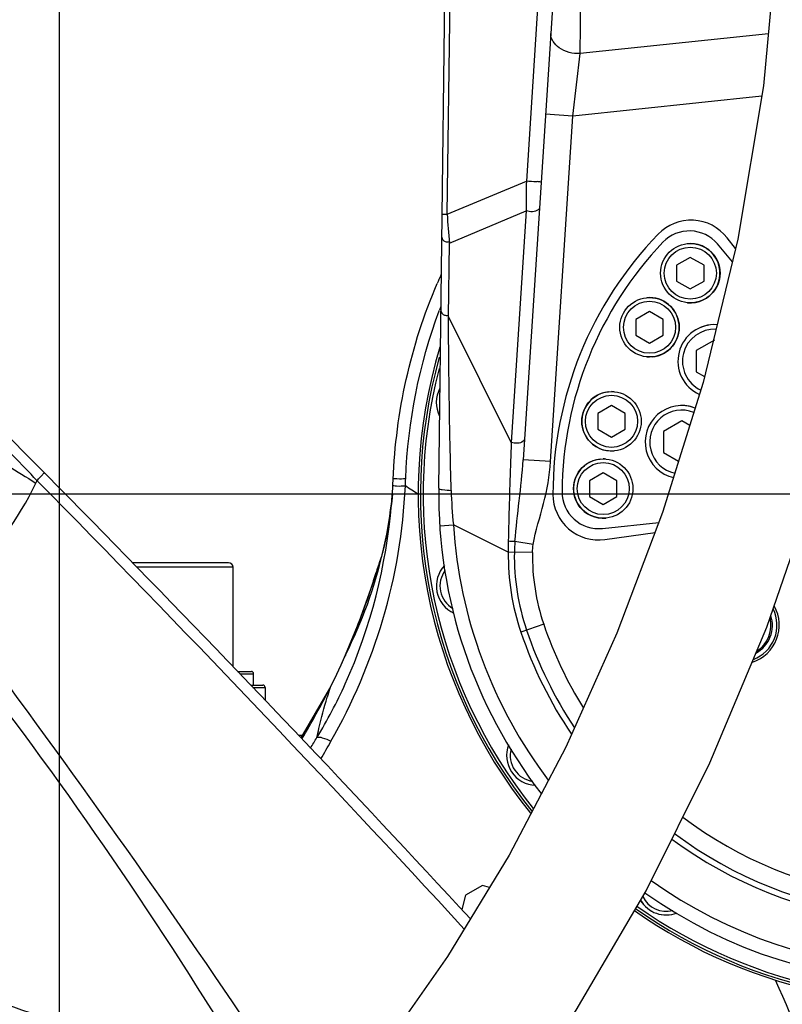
# Model space of a CAD drawing. Header units: millimetres. Extents: x 0 to 11890, y 0 to 8410.
# Tile 81 of 104: x 5929 to 6096, y 4962 to 5178. Entities that reach past the tile are written whole.
import ezdxf

# ---------------------------------------------------------------- set-up
doc = ezdxf.new("R2010")
doc.units = ezdxf.units.MM
doc.header["$LTSCALE"] = 653.95
doc.linetypes.add('CENTER', pattern=[0.6, 0.375, -0.075, 0.075, -0.075])
doc.layers.get('0').update_dxf_attribs({"linetype": 'CONTINUOUS'})
for name, color, linetype in [('304102000231DXF_CONTINUOUS_LINE', 7, 'CONTINUOUS'), ('304103000010DXF_CONTINUOUS_LINE', 7, 'CONTINUOUS'), ('304103000184DXF_CONTINUOUS_LINE', 7, 'CONTINUOUS'), ('304104000730DXF_CONTINUOUS_LINE', 7, 'CONTINUOUS'), ('304105000170_DXF_AXIS', 7, 'CONTINUOUS'), ('304105000170DXF_CONTINUOUS_LINE', 7, 'CONTINUOUS'), ('304301000074DXF_CONTINUOUS_LINE', 7, 'CONTINUOUS'), ('304304000121DXF_CONTINUOUS_LINE', 7, 'CONTINUOUS'), ('501023000011DXF_CONTINUOUS_LINE', 7, 'CONTINUOUS'), ('501023000128DXF_CONTINUOUS_LINE', 7, 'CONTINUOUS'), ('604006000004DXF_CONTINUOUS_LINE', 7, 'CONTINUOUS'), ('604006000005DXF_CONTINUOUS_LINE', 7, 'CONTINUOUS'), ('604007000001DXF_CONTINUOUS_LINE', 7, 'CONTINUOUS'), ('626001000001DXF_CONTINUOUS_LINE', 7, 'CONTINUOUS'), ('RB30-1-B-JSZL_DXF_DIMENSION', 7, 'CONTINUOUS'), ('RB30-1-BXIANDXF_CONTINUOUS_LINE', 7, 'CONTINUOUS')]:
    doc.layers.add(name, color=color, linetype=linetype)
doc.styles.get("Standard").update_dxf_attribs({"font": 'txt', "width": 0.7})
doc.dimstyles.new('DIMSTYLE_10', dxfattribs={"dimtxt": 70, "dimasz": 50, "dimexe": 1.5, "dimexo": 0, "dimgap": 1.75, "dimtad": 1, "dimdsep": 46, "dimtxsty": 'Standard', "dimblk": '_FILLED', "dimblk1": '_FILLED', "dimblk2": '_FILLED', "dimcen": 0.09, "dimclrt": 5, "dimazin": 2, "dimtp": 1.2, "dimtm": 1.2, "dimtfac": 1, "dimtofl": 0, "dimtmove": 0, "dimatfit": 3, "dimldrblk": '_FILLED', "dimfxl": 0, "dimtolj": 1, "dimarcsym": 0})
doc.dimstyles.new('DIMSTYLE_13', dxfattribs={"dimtxt": 70, "dimasz": 50, "dimexe": 1.5, "dimexo": 0, "dimgap": 1.75, "dimtad": 1, "dimdec": 1, "dimdsep": 46, "dimtxsty": 'Standard', "dimblk": '_FILLED', "dimblk1": '_FILLED', "dimblk2": '_FILLED', "dimcen": 0.09, "dimclrt": 5, "dimazin": 2, "dimtp": 1.2, "dimtm": 1.2, "dimtfac": 1, "dimtdec": 1, "dimtofl": 0, "dimtmove": 0, "dimatfit": 3, "dimldrblk": '_FILLED', "dimfxl": 0, "dimtolj": 1, "dimarcsym": 0})
doc.dimstyles.new('DIMSTYLE_3', dxfattribs={"dimtxt": 70, "dimasz": 50, "dimexe": 1.5, "dimexo": 0, "dimgap": 1.75, "dimtad": 0, "dimtih": 1, "dimtoh": 1, "dimdec": 1, "dimdsep": 46, "dimtxsty": 'Standard', "dimblk": '_FILLED', "dimblk1": '_FILLED', "dimblk2": '_FILLED', "dimcen": 0.09, "dimclrt": 5, "dimazin": 2, "dimtp": 0.8, "dimtm": 0.8, "dimtfac": 1, "dimtdec": 1, "dimtofl": 0, "dimtmove": 0, "dimatfit": 3, "dimldrblk": '_FILLED', "dimfxl": 0, "dimtolj": 1, "dimarcsym": 0})
doc.dimstyles.new('DIMSTYLE_4', dxfattribs={"dimtxt": 70, "dimasz": 50, "dimexe": 1.5, "dimexo": 0, "dimgap": 1.75, "dimtad": 0, "dimtih": 1, "dimtoh": 1, "dimdsep": 46, "dimtxsty": 'Standard', "dimblk": '_FILLED', "dimblk1": '_FILLED', "dimblk2": '_FILLED', "dimcen": 0.09, "dimclrt": 5, "dimazin": 2, "dimtp": 0.1, "dimtm": 0.1, "dimtfac": 1, "dimtofl": 0, "dimtmove": 0, "dimatfit": 3, "dimldrblk": '_FILLED', "dimfxl": 0, "dimtolj": 1, "dimarcsym": 0})
doc.dimstyles.new('DIMSTYLE_5', dxfattribs={"dimtxt": 70, "dimasz": 50, "dimexe": 1.5, "dimexo": 0, "dimgap": 1.75, "dimtad": 0, "dimtih": 1, "dimtoh": 1, "dimdsep": 46, "dimtxsty": 'Standard', "dimblk": '_FILLED', "dimblk1": '_FILLED', "dimblk2": '_FILLED', "dimcen": 0.09, "dimclrt": 5, "dimazin": 2, "dimtp": 1.2, "dimtm": 1.2, "dimtfac": 1, "dimtofl": 0, "dimtmove": 0, "dimatfit": 3, "dimldrblk": '_FILLED', "dimfxl": 0, "dimtolj": 1, "dimarcsym": 0})
doc.dimstyles.new('DIMSTYLE_8', dxfattribs={"dimtxt": 70, "dimasz": 50, "dimexe": 1.5, "dimexo": 0, "dimgap": 1.75, "dimtad": 1, "dimdsep": 46, "dimtxsty": 'Standard', "dimblk": '_FILLED', "dimblk1": '_FILLED', "dimblk2": '_FILLED', "dimcen": 0.09, "dimclrt": 5, "dimazin": 2, "dimtp": 0.8, "dimtm": 0.8, "dimtfac": 1, "dimtofl": 0, "dimtmove": 0, "dimatfit": 3, "dimldrblk": '_FILLED', "dimfxl": 0, "dimtolj": 1, "dimarcsym": 0})
doc.dimstyles.new('DIMSTYLE_9', dxfattribs={"dimtxt": 70, "dimasz": 50, "dimexe": 1.5, "dimexo": 0, "dimgap": 1.75, "dimtad": 1, "dimdsep": 46, "dimtxsty": 'Standard', "dimblk": '_FILLED', "dimblk1": '_FILLED', "dimblk2": '_FILLED', "dimcen": 0.09, "dimclrt": 5, "dimazin": 2, "dimtp": 0.5, "dimtm": 0.5, "dimtfac": 1, "dimtofl": 0, "dimtmove": 0, "dimatfit": 3, "dimldrblk": '_FILLED', "dimfxl": 0, "dimtolj": 1, "dimarcsym": 0})

# ---------------------------------------------------------------- blocks, each defined once
blk = doc.blocks.new('*D7')
at = {"layer": 'RB30-1-B-JSZL_DXF_DIMENSION', "color": 2, "linetype": 'Continuous'}
for p, q in [((6443.71, 5136.71), (6443.71, 4418)), ((6443.71, 4418), (6294.34, 4171.7)), ((6294.34, 4171.7), (6294.34, 3948.47))]:
    blk.add_line(p, q, dxfattribs=at)
blk = doc.blocks.new('_FILLED')
at = {"color": 0, "linetype": 'ByBlock'}
blk.add_solid([(0, 0), (-1, 0.17), (-1, -0.17)], dxfattribs=at)
blk = doc.blocks.new('*D9')
at = {"layer": 'RB30-1-B-JSZL_DXF_DIMENSION', "color": 2, "linetype": 'Continuous'}
blk.add_line((6469.75, 5733.13), (6469.75, 6434.96), dxfattribs=at)
blk = doc.blocks.new('*D10')
at = {"layer": 'RB30-1-B-JSZL_DXF_DIMENSION', "color": 2, "linetype": 'Continuous'}
blk.add_line((5937.98, 4804.16), (5937.98, 6434.96), dxfattribs=at)
blk = doc.blocks.new('*D11')
at = {"layer": 'RB30-1-B-JSZL_DXF_DIMENSION', "color": 2, "linetype": 'Continuous'}
blk.add_line((7762.98, 4950.16), (7762.98, 6434.96), dxfattribs=at)
blk = doc.blocks.new('*D18')
at = {"layer": 'RB30-1-B-JSZL_DXF_DIMENSION', "color": 2, "linetype": 'Continuous'}
for p, q in [((6024.13, 5074.16), (5526.73, 5074.16)), ((5541.73, 5074.16), (5541.73, 4846.66)), ((5541.73, 4619.16), (5541.73, 4846.66)), ((5759.44, 4619.16), (5526.73, 4619.16))]:
    blk.add_line(p, q, dxfattribs=at)
at = {"layer": 'RB30-1-B-JSZL_DXF_DIMENSION', "color": 2, "linetype": 'Continuous', "xscale": 50, "yscale": 50, "zscale": 50}
for p, rotation in [((5541.73, 5074.16), 90), ((5541.73, 4619.16), 270)]:
    blk.add_blockref('_FILLED', p, dxfattribs=dict(at, rotation=rotation))
blk = doc.blocks.new('*D19')
at = {"layer": 'RB30-1-B-JSZL_DXF_DIMENSION', "color": 2, "linetype": 'Continuous'}
for p, q in [((6081.98, 5804.16), (5526.73, 5804.16)), ((5541.73, 5804.16), (5541.73, 5439.16)), ((5541.73, 5074.16), (5541.73, 5439.16)), ((6127.98, 5074.16), (5526.73, 5074.16))]:
    blk.add_line(p, q, dxfattribs=at)
at = {"layer": 'RB30-1-B-JSZL_DXF_DIMENSION', "color": 2, "linetype": 'Continuous', "xscale": 50, "yscale": 50, "zscale": 50}
for p, rotation in [((5541.73, 5804.16), 90), ((5541.73, 5074.16), 270)]:
    blk.add_blockref('_FILLED', p, dxfattribs=dict(at, rotation=rotation))
blk = doc.blocks.new('*D20')
at = {"layer": 'RB30-1-B-JSZL_DXF_DIMENSION', "color": 2, "linetype": 'Continuous'}
for p, q in [((5937.98, 4804.16), (5937.98, 6076.14)), ((6127.98, 5850.16), (6127.98, 6076.14)), ((6032.98, 6061.14), (5735.66, 6061.14)), ((5937.98, 6061.14), (6032.98, 6061.14)), ((6127.98, 6061.14), (6032.98, 6061.14))]:
    blk.add_line(p, q, dxfattribs=at)
at = {"layer": 'RB30-1-B-JSZL_DXF_DIMENSION', "color": 2, "linetype": 'Continuous', "xscale": 50, "yscale": 50, "zscale": 50, "rotation": 180}
blk.add_blockref('_FILLED', (5937.98, 6061.14), dxfattribs=at)
at = {"layer": 'RB30-1-B-JSZL_DXF_DIMENSION', "color": 2, "linetype": 'Continuous', "xscale": 50, "yscale": 50, "zscale": 50}
blk.add_blockref('_FILLED', (6127.98, 6061.14), dxfattribs=at)
blk = doc.blocks.new('*D24')
at = {"layer": 'RB30-1-B-JSZL_DXF_DIMENSION', "color": 2, "linetype": 'Continuous'}
for p, q in [((7104.19, 5958.16), (5344.32, 5958.16)), ((5359.32, 5958.16), (5359.32, 5288.66)), ((5359.32, 4619.16), (5359.32, 5288.66)), ((5759.44, 4619.16), (5344.32, 4619.16))]:
    blk.add_line(p, q, dxfattribs=at)
at = {"layer": 'RB30-1-B-JSZL_DXF_DIMENSION', "color": 2, "linetype": 'Continuous', "xscale": 50, "yscale": 50, "zscale": 50}
for p, rotation in [((5359.32, 5958.16), 90), ((5359.32, 4619.16), 270)]:
    blk.add_blockref('_FILLED', p, dxfattribs=dict(at, rotation=rotation))
blk = doc.blocks.new('*D30')
at = {"layer": 'RB30-1-B-JSZL_DXF_DIMENSION', "color": 2, "linetype": 'Continuous'}
for p, q in [((5937.98, 4804.16), (5937.98, 6228.31)), ((7130.19, 5924.16), (7130.19, 6228.31)), ((5937.98, 6213.31), (6534.09, 6213.31)), ((7130.19, 6213.31), (6534.09, 6213.31))]:
    blk.add_line(p, q, dxfattribs=at)
at = {"layer": 'RB30-1-B-JSZL_DXF_DIMENSION', "color": 2, "linetype": 'Continuous', "xscale": 50, "yscale": 50, "zscale": 50, "rotation": 180}
blk.add_blockref('_FILLED', (5937.98, 6213.31), dxfattribs=at)
at = {"layer": 'RB30-1-B-JSZL_DXF_DIMENSION', "color": 2, "linetype": 'Continuous', "xscale": 50, "yscale": 50, "zscale": 50}
blk.add_blockref('_FILLED', (7130.19, 6213.31), dxfattribs=at)

msp = doc.modelspace()

# ---------------------------------------------------------------- linework, layer by layer
at = {"layer": '304102000231DXF_CONTINUOUS_LINE', "color": 7, "linetype": 'Continuous'}
for p, q in [((6020.988, 5075.493), (6027.692, 5614.12)), ((6048.634, 5223.019), (6039.462, 5081.691)), ((6085.946, 5127.964), (6084.081, 5130.351)), ((6057.371, 5064.24), (6068.346, 5065.783))]:
    msp.add_line(p, q, dxfattribs=at)
at = {"layer": '304102000231DXF_CONTINUOUS_LINE', "color": 9, "linetype": 'Continuous'}
for p, q in [((6022.861, 5135.495), (6027.655, 5520.645)), ((6045.389, 5223.164), (6040.171, 5142.752)), ((6051.931, 5170.672), (6052.131, 5184.422)), ((6093.131, 5175.002), (6051.931, 5170.672)), ((6050.362, 5156.997), (6051.931, 5170.672)), ((6091.714, 5161.344), (6050.362, 5156.997)), ((6050.362, 5156.998), (6044.375, 5157.387)), ((6045.45, 5081.302), (6050.362, 5156.997)), ((6022.861, 5135.495), (6040.171, 5142.752)), ((6021.735, 5135.509), (6022.861, 5135.495)), ((6023.32, 5129.179), (6040.151, 5136.236)), ((6040.151, 5136.236), (6036.859, 5085.515)), ((6023.119, 5113.075), (6023.32, 5129.179)), ((6036.859, 5085.515), (6023.119, 5113.075)), ((6045.45, 5081.302), (6039.462, 5081.691)), ((6021.202, 5067.272), (6024.195, 5067.465)), ((6036.21, 5061.488), (6024.195, 5067.466)), ((6041.664, 5063.138), (6037.651, 5063.818)), ((6041.501, 5061.406), (6036.21, 5061.488)), ((6043.969, 5045.678), (6038.958, 5043.978))]:
    msp.add_line(p, q, dxfattribs=at)
for centre, radius, start, end in [((6217.072, 5138.962), 176.942, 178.77257, 180.88273), ((6131.01, 5140.181), 108.251, 182.4809, 185.83297), ((6127.979, 5074.164), 104, 234.42913, 8.67396), ((6120.326, 5077.432), 96.646, 181.43688, 185.91899), ((6127.979, 5074.164), 104, 183.69267, 217.02847), ((6085.236, 5062.682), 49.04, 178.62184, 181.39554), ((6071.818, 5060.925), 34.289, 175.16014, 179.09314), ((6088.204, 5060.677), 52, 179.10578, 198.73068), ((6088.204, 5060.677), 50.677, 179.1058, 198.73068), ((6088.204, 5060.677), 46.709, 179.10578, 198.73068), ((6127.979, 5074.164), 94, 233.45273, 351.09453), ((6127.979, 5074.164), 92.677, 233.30969, 351.09453), ((6127.979, 5074.164), 88.708, 232.84807, 351.09453), ((6127.979, 5074.164), 92.677, 198.73068, 213.51624), ((6127.979, 5074.164), 88.708, 198.73068, 211.87476), ((6127.979, 5074.164), 94, 198.73068, 214.00587)]:
    msp.add_arc(centre, radius, start, end, dxfattribs=at)
at = {"layer": '304102000231DXF_CONTINUOUS_LINE', "color": 7, "linetype": 'Continuous'}
for centre, radius, start, end in [((6076.201, 5124.194), 10, 38, 135.98356), ((6127.979, 5074.164), 82, 135.98356, 180.01644), ((6127.979, 5074.164), 107, 234.66933, 14.07497), ((6127.979, 5074.164), 107, 179.28826, 217.79363), ((6055.979, 5074.143), 10, 180.01644, 278), ((6087.022, 5045.485), 8.5, 288.2497, 29.01284)]:
    msp.add_arc(centre, radius, start, end, dxfattribs=at)
at = {"layer": '304102000231DXF_CONTINUOUS_LINE', "color": 9, "linetype": 'Continuous'}
for points, knots in [([(6051.931, 5170.671), (6050.338, 5170.654), (6047.452, 5171.183), (6045.445, 5173.872), (6045.522, 5175.068)], [0, 0, 0, 0, 0.5707217, 1, 1, 1, 1]), ([(6043.416, 5142.607), (6043.409, 5142.502), (6042.812, 5142.682), (6041.973, 5142.512), (6040.872, 5142.683), (6040.171, 5142.752)], [0, 0, 0, 0, 0.0974503, 0.3494724, 1, 1, 1, 1]), ([(6043.048, 5136.946), (6043.037, 5136.769), (6042.283, 5135.866), (6040.991, 5135.984), (6040.151, 5136.236)], [0, 0, 0, 0, 0.1682264, 1, 1, 1, 1]), ([(6021.672, 5130.477), (6021.667, 5130.071), (6022.259, 5129.386), (6022.951, 5129.439), (6023.218, 5129.458)], [0, 0, 0, 0, 0.6027537, 1, 1, 1, 1]), ([(6021.472, 5114.373), (6021.467, 5113.967), (6022.059, 5113.282), (6022.751, 5113.335), (6023.018, 5113.354)], [0, 0, 0, 0, 0.6027516, 1, 1, 1, 1]), ([(6023.71, 5075.008), (6023.628, 5078.325), (6023.323, 5091.012), (6023.173, 5103.702), (6023.119, 5113.075)], [0, 0, 0, 0, 0.2614185, 1, 1, 1, 1]), ([(6036.859, 5085.515), (6036.79, 5083.801), (6036.509, 5076.586), (6036.343, 5069.366), (6036.21, 5063.862)], [0, 0, 0, 0, 0.237513, 1, 1, 1, 1]), ([(6039.757, 5086.225), (6039.745, 5086.048), (6038.992, 5085.145), (6037.699, 5085.263), (6036.859, 5085.515)], [0, 0, 0, 0, 0.1682264, 1, 1, 1, 1]), ([(6041.664, 5063.138), (6042.181, 5066.192), (6044.147, 5072.084), (6045.249, 5078.215), (6045.45, 5081.302)], [0, 0, 0, 0, 0.5002501, 1, 1, 1, 1]), ([(6020.988, 5075.495), (6020.984, 5075.215), (6022.397, 5075.171), (6023.061, 5075.025), (6023.71, 5075.008)], [0, 0, 0, 0, 0.3017425, 1, 1, 1, 1])]:
    msp.add_open_spline(points, degree=3, knots=knots, dxfattribs=at)
for points in [[(6037.651, 5063.818), (6038.169, 5069.783), (6039.075, 5075.715), (6039.462, 5081.691)], [(6037.651, 5063.818), (6037.17, 5063.808), (6036.689, 5063.829), (6036.21, 5063.862)], [(6041.501, 5061.406), (6041.51, 5061.986), (6041.568, 5062.566), (6041.664, 5063.138)]]:
    msp.add_open_spline(points, degree=3, dxfattribs=at)
at = {"layer": '304103000010DXF_CONTINUOUS_LINE', "color": 7, "linetype": 'Continuous'}
for p, q in [((6021.418, 5122.036), (6021.54, 5122.307)), ((6021.446, 5122.023), (6021.57, 5122.294)), ((6010.832, 5074.292), (6010.928, 5075.856)), ((6010.828, 5074.221), (6010.832, 5074.292)), ((6010.623, 5072.052), (6010.626, 5072.076)), ((6008.743, 5061.483), (6008.686, 5061.306)), ((6008.742, 5061.481), (6008.687, 5061.305)), ((6008.531, 5060.868), (6008.366, 5060.271)), ((6003.497, 5046.16), (6000.525, 5038.883)), ((5998.085, 5033.609), (5997.109, 5031.653)), ((5997.109, 5031.653), (5990.785, 5020.834))]:
    msp.add_line(p, q, dxfattribs=at)
at = {"layer": '304103000010DXF_CONTINUOUS_LINE', "color": 9, "linetype": 'Continuous'}
for p, q in [((6021.098, 5114.328), (6021.162, 5114.498)), ((6021.098, 5114.328), (6021.166, 5114.496)), ((6010.816, 5074.076), (6010.828, 5074.221)), ((6010.818, 5074.076), (6010.828, 5074.22)), ((6008.4, 5060.391), (6008.116, 5059.494)), ((6003.597, 5046.439), (6003.426, 5045.985)), ((6003.613, 5046.433), (6003.44, 5045.979)), ((6000.616, 5039.039), (6000.525, 5038.883)), ((6000.616, 5039.037), (6000.543, 5038.875)), ((6000.616, 5039.037), (6000.545, 5038.874)), ((5997.235, 5031.834), (5997.109, 5031.653)), ((5997.236, 5031.835), (5997.129, 5031.642)), ((5997.236, 5031.835), (5997.136, 5031.64)), ((5997.167, 5031.628), (5997.236, 5031.835))]:
    msp.add_line(p, q, dxfattribs=at)
at = {"layer": '304103000010DXF_CONTINUOUS_LINE', "color": 7, "linetype": 'Continuous'}
for points in [[(6010.832, 5074.291), (6010.762, 5073.385), (6010.626, 5072.076)], [(6010.623, 5072.052), (6010.522, 5071.231), (6010.002, 5067.723), (6009.455, 5064.805), (6008.941, 5062.492), (6008.531, 5060.868)], [(6008.444, 5060.554), (6006.833, 5055.548), (6003.497, 5046.16)], [(6000.525, 5038.883), (5999.565, 5036.739), (5998.085, 5033.609)]]:
    msp.add_lwpolyline(points, dxfattribs=at)
for centre, radius, start, end in [((6129.705, 5073.211), 118.786, 155.73009, 156.63512), ((6127.979, 5074.164), 111.5, 163.20229, 218.77688), ((5885.599, 5082.708), 125.516, 356.87038, 357.58861), ((6127.979, 5074.164), 111.5, 234.85845, 331.30222)]:
    msp.add_arc(centre, radius, start, end, dxfattribs=at)
at = {"layer": '304103000010DXF_CONTINUOUS_LINE', "color": 9, "linetype": 'Continuous'}
for centre, radius, start, end in [((6127.337, 5074.283), 113.535, 158.8297, 159.25548), ((5886.346, 5082.828), 127.515, 356.92598, 357.65017), ((5949.346, 4976.253), 118.685, 55.55305, 57.17751), ((5886.114, 5082.683), 125, 355.1302, 356.05129), ((5913.862, 5083.556), 97.442, 346.91317, 353.21997), ((5910.694, 5084.415), 100.723, 333.2228, 346.84539), ((5679.953, 5163.813), 344.346, 341.93081, 342.36513), ((5718.158, 5151.364), 304.163, 341.58246, 341.92799), ((5849.01, 5104.764), 165.241, 336.56243, 339.16015), ((5875.421, 5093.39), 136.484, 333.1915, 336.45719), ((5816.472, 5123.685), 202.761, 329.4315, 333.00209), ((6047.486, 5014.887), 53.031, 161.59789, 163.78289), ((5791.365, 5144.775), 237.798, 327.94998, 328.59431), ((5710.19, 5181.97), 329.704, 329.81401, 330.58775)]:
    msp.add_arc(centre, radius, start, end, dxfattribs=at)
at = {"layer": '304103000010DXF_CONTINUOUS_LINE', "color": 7, "linetype": 'Continuous'}
msp.add_open_spline([(6011.004, 5077.427), (6011.619, 5092.069), (6014.848, 5106.866), (6020.66, 5120.319)], degree=3, dxfattribs=at)
at = {"layer": '304103000010DXF_CONTINUOUS_LINE', "color": 9, "linetype": 'Continuous'}
for points in [[(6013.754, 5077.6), (6014.266, 5090.074), (6016.695, 5102.645), (6021.098, 5114.328)], [(6006.742, 5055.267), (6005.754, 5052.303), (6004.719, 5049.354), (6003.613, 5046.433)], [(6117.232, 4908.385), (6110.767, 4928.546), (6103.349, 4948.447), (6094.666, 4967.757)]]:
    msp.add_open_spline(points, degree=3, dxfattribs=at)
for points, knots in [([(6011.004, 5077.427), (6010.986, 5077.694), (6012.506, 5077.455), (6013.1, 5077.622), (6013.754, 5077.6)], [0, 0, 0, 0, 0.2899378, 1, 1, 1, 1]), ([(5997.398, 5020.056), (6002.142, 5028.471), (6009.985, 5046.593), (6013.209, 5066.106), (6013.678, 5075.99)], [0, 0, 0, 0, 0.4939931, 1, 1, 1, 1]), ([(6010.928, 5075.856), (6010.928, 5076.124), (6012.413, 5075.857), (6013.026, 5076.02), (6013.678, 5075.99)], [0, 0, 0, 0, 0.2916713, 1, 1, 1, 1]), ([(5994.325, 5020.859), (5996.631, 5024.651), (6005.014, 5040.62), (6009.511, 5058.55), (6010.663, 5072.072)], [0, 0, 0, 0, 0.2464104, 1, 1, 1, 1]), ([(5994.325, 5020.859), (5994.457, 5021.534), (5995.073, 5024.511), (5995.907, 5027.439), (5996.565, 5029.698)], [0, 0, 0, 0, 0.2259696, 1, 1, 1, 1]), ([(5994.325, 5020.859), (5994.654, 5021.076), (5995.873, 5020.77), (5996.799, 5020.383), (5997.398, 5020.056)], [0, 0, 0, 0, 0.3656546, 1, 1, 1, 1])]:
    msp.add_open_spline(points, degree=3, knots=knots, dxfattribs=at)
at = {"layer": '304103000184DXF_CONTINUOUS_LINE', "color": 7, "linetype": 'Continuous'}
msp.add_arc((3088.225, 2268.576), 4000, 42.698832, 45.936346, dxfattribs=at)
at = {"layer": '304103000184DXF_CONTINUOUS_LINE', "color": 9, "linetype": 'Continuous'}
for centre, radius, start, end in [((2907.59, 2135.197), 4220.041, 44.198558, 44.402859), ((6302.692, 5678.493), 706.451, 237.23841, 238.425962), ((5769.421, 5153.073), 180.376, 334.92245, 335.12038), ((3075.869, 2263.687), 4009.901, 42.620251, 44.558584), ((4224.824, 3775.804), 2115.526, 33.586187, 36.522145), ((5185.463, 4470.898), 926.261, 30.650265, 37.332225)]:
    msp.add_arc(centre, radius, start, end, dxfattribs=at)
msp.add_open_spline([(5933.057, 5077.186), (5933.276, 5077.405), (5933.647, 5077.798), (5934.223, 5078.33), (5934.4, 5078.649), (5934.696, 5078.843), (5934.656, 5078.884)], degree=3, knots=[0, 0, 0, 0, 0.3975834, 0.7185099, 0.9269033, 1, 1, 1, 1], dxfattribs=at)
for points in [[(5917.408, 5055.135), (5923.502, 5061.496), (5929.062, 5068.642), (5932.794, 5076.621)], [(5918.863, 4964.998), (5928.494, 4961.656), (5938.129, 4958.324), (5947.765, 4954.999)]]:
    msp.add_open_spline(points, degree=3, dxfattribs=at)
at = {"layer": '304104000730DXF_CONTINUOUS_LINE', "color": 7, "linetype": 'Continuous'}
for p, q in [((6030.543, 4988.462), (6026.869, 4986.34)), ((6032.107, 4988.043), (6030.543, 4988.462)), ((6026.869, 4986.34), (6026.025, 4983.191))]:
    msp.add_line(p, q, dxfattribs=at)
at = {"layer": '304105000170_DXF_AXIS', "color": 7, "linetype": 'CENTER'}
msp.add_line((6127.979, 5074.164), (6024.132, 5074.164), dxfattribs=at)
at = {"layer": '304105000170DXF_CONTINUOUS_LINE', "color": 7, "linetype": 'Continuous'}
for p, q in [((6085.251, 5125.086), (6081.985, 5128.977)), ((6056.817, 5066.684), (6069.18, 5067.984))]:
    msp.add_line(p, q, dxfattribs=at)
for centre, radius, start, end in [((6075.857, 5123.835), 8, 40, 136.37937), ((6127.979, 5074.164), 80, 136.37937, 179.62063), ((6055.981, 5074.64), 8, 179.62063, 276)]:
    msp.add_arc(centre, radius, start, end, dxfattribs=at)
at = {"layer": '304301000074DXF_CONTINUOUS_LINE', "color": 7, "linetype": 'Continuous'}
for radius, start, end in [(111, 164.321, 218.70341), (110.4, 165.5686, 218.56658), (111, 234.85307, 331.24111), (110.4, 234.82545, 331.06965)]:
    msp.add_arc((6127.979, 5074.164), radius, start, end, dxfattribs=at)
at = {"layer": '304304000121DXF_CONTINUOUS_LINE', "color": 7, "linetype": 'Continuous'}
for p, q in [((5974.979, 5059.164), (5953.976, 5059.164)), ((5975.979, 5036.392), (5975.979, 5058.164)), ((5976.971, 5035.364), (5979.979, 5035.364)), ((5980.479, 5032.364), (5980.479, 5034.864)), ((5979.833, 5032.364), (5982.479, 5032.364)), ((5982.979, 5031.864), (5982.979, 5029.051)), ((5990.281, 5021.364), (5991.159, 5021.364))]:
    msp.add_line(p, q, dxfattribs=at)
at = {"layer": '304304000121DXF_CONTINUOUS_LINE', "color": 9, "linetype": 'Continuous'}
for p, q in [((5975.979, 5058.164), (5954.956, 5058.164)), ((5977.453, 5034.864), (5980.479, 5034.864)), ((5979.979, 5032.364), (5979.979, 5032.209)), ((5980.308, 5031.864), (5982.979, 5031.864))]:
    msp.add_line(p, q, dxfattribs=at)
at = {"layer": '304304000121DXF_CONTINUOUS_LINE', "color": 7, "linetype": 'Continuous'}
for centre, radius in [((5974.979, 5058.164), 1), ((5979.979, 5034.864), 0.5), ((5982.479, 5031.864), 0.5)]:
    msp.add_arc(centre, radius, 0, 90, dxfattribs=at)
at = {"layer": '501023000011DXF_CONTINUOUS_LINE', "color": 7, "linetype": 'Continuous'}
for p, q in [((6076.053, 5126.05), (6073.053, 5124.318)), ((6073.053, 5124.318), (6073.053, 5120.853)), ((6079.053, 5124.318), (6076.053, 5126.05)), ((6079.053, 5120.853), (6079.053, 5124.318)), ((6073.053, 5120.853), (6076.053, 5119.121)), ((6076.053, 5119.121), (6079.053, 5120.853)), ((6067.121, 5114.195), (6064.121, 5112.463)), ((6070.121, 5112.463), (6067.121, 5114.195)), ((6064.121, 5112.463), (6064.121, 5108.999)), ((6070.121, 5108.999), (6070.121, 5112.463)), ((6064.121, 5108.999), (6067.121, 5107.267)), ((6067.121, 5107.267), (6070.121, 5108.999)), ((6058.799, 5093.599), (6055.799, 5091.867)), ((6055.799, 5091.867), (6055.799, 5088.403)), ((6061.799, 5091.867), (6058.799, 5093.599)), ((6061.799, 5088.403), (6061.799, 5091.867)), ((6055.799, 5088.403), (6058.799, 5086.671)), ((6058.799, 5086.671), (6061.799, 5088.403)), ((6056.99, 5078.867), (6053.99, 5077.135)), ((6059.99, 5077.135), (6056.99, 5078.867)), ((6053.99, 5077.135), (6053.99, 5073.671)), ((6059.99, 5073.671), (6059.99, 5077.135)), ((6053.99, 5073.671), (6056.99, 5071.939)), ((6056.99, 5071.939), (6059.99, 5073.671))]:
    msp.add_line(p, q, dxfattribs=at)
for centre in [(6076.053, 5122.586), (6067.121, 5110.731), (6058.799, 5090.135), (6056.99, 5075.403)]:
    msp.add_circle(centre, 6.5, dxfattribs=at)
at = {"layer": '501023000011DXF_CONTINUOUS_LINE', "color": 9, "linetype": 'Continuous'}
for centre in [(6076.053, 5122.586), (6067.121, 5110.731), (6058.799, 5090.135), (6056.99, 5075.403)]:
    msp.add_circle(centre, 5.7, dxfattribs=at)
at = {"layer": '501023000011DXF_CONTINUOUS_LINE', "color": 7, "linetype": 'Continuous'}
for centre, start, end in [((6026.959, 5094.258), 151.32695, 207.2801), ((6026.959, 5054.069), 136.27255, 245.94759), ((6042.338, 5016.94), 158.8897, 268.53797), ((6070.756, 4988.522), 210.47524, 291.17192)]:
    msp.add_arc(centre, 6.5, start, end, dxfattribs=at)
at = {"layer": '501023000011DXF_CONTINUOUS_LINE', "color": 9, "linetype": 'Continuous'}
for centre, start, end in [((6026.959, 5054.069), 143.22389, 239.62954), ((6042.338, 5016.94), 165.77283, 262.10877), ((6070.756, 4988.522), 205.83162, 284.6511)]:
    msp.add_arc(centre, 5.7, start, end, dxfattribs=at)
at = {"layer": '501023000128DXF_CONTINUOUS_LINE', "color": 7, "linetype": 'Continuous'}
for p, q in [((6081.337, 5107.928), (6077.337, 5105.619)), ((6077.337, 5105.619), (6077.337, 5101)), ((6077.337, 5101), (6079.177, 5099.938)), ((6074.181, 5090.218), (6070.181, 5087.908)), ((6075.928, 5089.209), (6074.181, 5090.218)), ((6070.181, 5087.908), (6070.181, 5083.289)), ((6070.181, 5083.289), (6073.492, 5081.378))]:
    msp.add_line(p, q, dxfattribs=at)
for centre, start, end in [((6081.337, 5103.309), 85.81417, 245.70271), ((6074.181, 5085.599), 68.44813, 256.9764)]:
    msp.add_arc(centre, 8, start, end, dxfattribs=at)
at = {"layer": '501023000128DXF_CONTINUOUS_LINE', "color": 9, "linetype": 'Continuous'}
for centre, start, end in [((6081.337, 5103.309), 87.16544, 244.69722), ((6074.181, 5085.599), 67.83555, 257.58946)]:
    msp.add_arc(centre, 7, start, end, dxfattribs=at)
at = {"layer": '604006000004DXF_CONTINUOUS_LINE', "color": 7, "linetype": 'Continuous'}
for centre, start, end in [((6076.053, 5122.586), 264.66386, 90), ((6067.121, 5110.731), 275.34363, 95.34363), ((6067.121, 5110.731), 264.66386, 270), ((6058.799, 5090.135), 95.34363, 275.34363), ((6058.799, 5090.135), 84.66386, 90), ((6056.99, 5075.403), 95.34363, 275.34363), ((6056.99, 5075.403), 84.66386, 90), ((6026.959, 5054.069), 136.28034, 245.94233), ((6042.338, 5016.94), 158.9315, 268.5697), ((6070.756, 4988.522), 210.39717, 291.16599)]:
    msp.add_arc(centre, 6.5, start, end, dxfattribs=at)
at = {"layer": '604006000005DXF_CONTINUOUS_LINE', "color": 7, "linetype": 'Continuous'}
for centre, start, end in [((6081.337, 5103.309), 85.83914, 245.70174), ((6074.181, 5085.599), 68.45008, 95.34967)]:
    msp.add_arc(centre, 8, start, end, dxfattribs=at)
at = {"layer": '604007000001DXF_CONTINUOUS_LINE', "color": 7, "linetype": 'Continuous'}
msp.add_arc((6087.022, 5045.485), 8, 290.67615, 26.535, dxfattribs=at)
at = {"layer": '626001000001DXF_CONTINUOUS_LINE', "color": 7, "linetype": 'Continuous'}
msp.add_arc((6087.022, 5045.485), 7, 298.99546, 17.84635, dxfattribs=at)
at = {"layer": '626001000001DXF_CONTINUOUS_LINE', "color": 9, "linetype": 'Continuous'}
msp.add_arc((6087.022, 5045.485), 6.7, 302.33548, 14.23183, dxfattribs=at)
at = {"layer": 'RB30-1-BXIANDXF_CONTINUOUS_LINE', "color": 7, "linetype": 'Continuous'}
for points in [[(6002.028, 4899.249), (6017.554, 4915.956), (6034.571, 4937.16), (6051.043, 4961.176), (6066.383, 4987.331), (6080.35, 5015.354), (6092.804, 5045.07), (6103.804, 5077.052), (6113.286, 5112.332), (6120.615, 5150.931), (6124.847, 5190.705), (6125.592, 5228.847), (6123.999, 5253.509)], [(6094.18, 5250.375), (6095.534, 5230.266), (6095.196, 5197.732), (6092.096, 5163.618), (6086.447, 5130.038), (6078.87, 5098.67), (6069.997, 5070.138), (6059.99, 5043.73), (6048.795, 5018.773), (6036.399, 4995.112), (6022.93, 4972.93), (6008.573, 4952.505), (5993.935, 4934.482), (5980.814, 4920.462)]]:
    msp.add_lwpolyline(points, dxfattribs=at)

# ---------------------------------------------------------------- dimensions: what is measured, and where the dimension line sits
at = {"layer": 'RB30-1-B-JSZL_DXF_DIMENSION', "color": 2, "linetype": 'Continuous'}
for feature_location, offset, origin, dimstyle, override, picture, middle in [((5937.979482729, 4804.163652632), (0, 1630.793301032), (5937.979482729, 4804.163652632), 'DIMSTYLE_4', {"dimgap": 17.500236, "dimtad": 1, "dimtih": 0, "dimtoh": 0}, '*D10', (5920.479482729, 6469.956953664)), ((6469.752, 5733.127), (0, 701.83), (5937.979, 4804.164), 'DIMSTYLE_3', {"dimgap": 17.500236, "dimtad": 1, "dimtih": 0, "dimtoh": 0}, '*D9', (6452.252, 6469.957)), ((7762.979, 4950.164), (0, 1484.793), (5937.979, 4950.164), 'DIMSTYLE_5', {"dimgap": 17.500236, "dimtad": 1, "dimtih": 0, "dimtoh": 0}, '*D11', (7745.479, 6469.957)), ((6443.712, 5136.709), (-149.371, -1188.243), (5937.979, 5136.709), 'DIMSTYLE_3', {"dimgap": 17.500139, "dimtad": 1, "dimtih": 0, "dimtoh": 0}, '*D7', (6276.841, 3668.467))]:
    dim = msp.add_ordinate_dim(feature_location=feature_location, offset=offset, dtype=1, origin=origin, dimstyle=dimstyle, override=override, dxfattribs=at)
    dim.commit()
    dim.dimension.update_dxf_attribs({"geometry": picture, "text_midpoint": middle})
for base, p2, dimstyle, picture, middle in [((7130.194, 6213.314), (7130.194, 5924.164), 'DIMSTYLE_13', '*D30', (6505.937, 6213.314)), ((6127.979, 6061.136), (6127.979, 5850.164), 'DIMSTYLE_9', '*D20', (5735.662, 6061.136))]:
    dim = msp.add_linear_dim(base=base, p1=(5937.979, 4804.164), p2=p2, dimstyle=dimstyle, dxfattribs=at)
    dim.commit()
    dim.dimension.update_dxf_attribs({"geometry": picture, "text_midpoint": middle, "dimtype": 160})
for base, p1, p2, angle, dimstyle, picture, middle in [((5359.323, 4619.164), (7104.189, 5958.164), (5759.443, 4619.164), 270, 'DIMSTYLE_10', '*D24', (5359.323, 5190.664)), ((5541.729, 5804.164), (6127.979, 5074.164), (6081.979, 5804.164), 90, 'DIMSTYLE_8', '*D19', (5541.729, 5365.664)), ((5541.729, 5074.164), (5759.443, 4619.164), (6024.132, 5074.164), 90, 'DIMSTYLE_8', '*D18', (5541.729, 4773.164))]:
    dim = msp.add_linear_dim(base=base, p1=p1, p2=p2, angle=angle, dimstyle=dimstyle, dxfattribs=at)
    dim.commit()
    dim.dimension.update_dxf_attribs({"geometry": picture, "text_midpoint": middle, "dimtype": 160})

doc.saveas('drawing.dxf')
